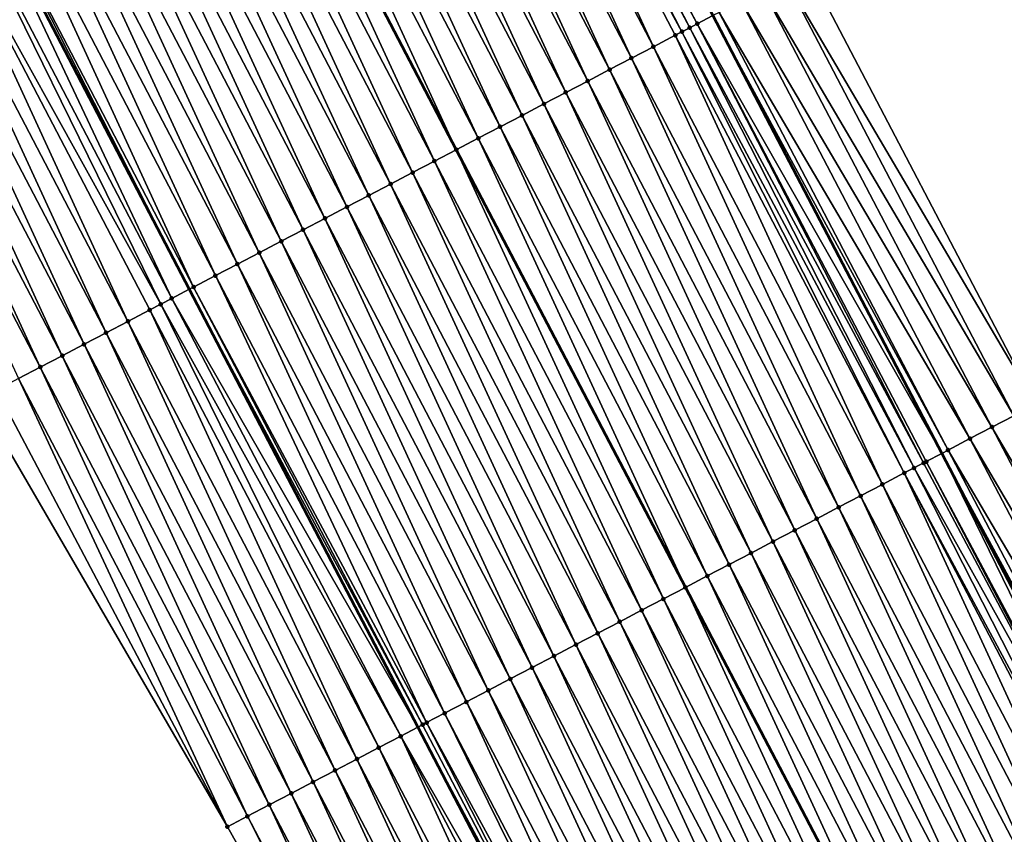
# Model space of a CAD drawing. Header units: feet. Extents: x 2007189 to 2022806, y 818621 to 837694.
# Tile 80 of 256: x 2013133 to 2013173, y 823450 to 823483. Entities that reach past the tile are written whole.
import ezdxf

# ---------------------------------------------------------------- set-up
doc = ezdxf.new("R2010")
doc.units = ezdxf.units.FT
doc.header["$MEASUREMENT"] = 0
for name, color, linetype, lineweight in [('EP_Travel Lane', 172, 'Continuous', 53), ('Road Shots', 141, 'Continuous', 100), ('Road X-Section', 40, 'Continuous', 13), ('STRIPING', 60, 'Continuous', 53)]:
    doc.layers.add(name, color=color, linetype=linetype, lineweight=lineweight)
doc.layers.add('I-77-MM17-21_SB-Surface-Border', color=7, linetype='Continuous')
doc.layers.add('I-77-MM17-21_SB-Surface-TIN', color=7, linetype='Continuous')

msp = doc.modelspace()

# ---------------------------------------------------------------- linework, layer by layer
at = {"layer": 'EP_Travel Lane'}
for points in [[(2013012.426182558, 823716.69943826, 301.1496360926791), (2013019.764473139, 823702.6302162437, 300.9351170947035), (2013029.012892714, 823684.8988295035, 300.6807275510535), (2013038.261342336, 823667.1673851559, 300.431308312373), (2013047.51854027, 823649.4420918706, 300.1655802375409), (2013056.779020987, 823631.7181781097, 299.8362498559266), (2013066.039864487, 823613.9935700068, 299.5615801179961), (2013075.300646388, 823596.2690797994, 299.277620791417), (2013084.561476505, 823578.5444973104, 299.0009252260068), (2013093.822298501, 823560.8199303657, 298.7230091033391), (2013103.082880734, 823543.0958223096, 298.4089774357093), (2013112.343668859, 823525.3713201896, 298.1259595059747), (2013121.604351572, 823507.6470198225, 297.8270579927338), (2013130.865196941, 823489.9224081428, 297.5526623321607), (2013140.122005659, 823472.179659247, 297.3269141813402), (2013149.367430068, 823454.4474913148, 297.0206286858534), (2013158.612951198, 823436.7151378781, 296.7293010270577), (2013167.858627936, 823418.9824859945, 296.4620380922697), (2013177.104147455, 823401.2501356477, 296.1704620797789), (2013186.34956795, 823383.5179752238, 295.8635711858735), (2013195.594901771, 823365.785981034, 295.5432762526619)], [(2013041.107666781, 823713.7557217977, 301.3794595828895), (2013050.355926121, 823696.0242957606, 301.1220707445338), (2013059.604216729, 823678.2928097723, 300.8698389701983), (2013068.851758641, 823660.5598888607, 300.5779734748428), (2013078.098282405, 823642.8279601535, 300.2942287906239), (2013087.344705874, 823625.0962237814, 299.995342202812), (2013096.591190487, 823607.3643701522, 299.7056943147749), (2013105.837737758, 823589.6323963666, 299.4255004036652), (2013115.084331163, 823571.9003341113, 299.1522633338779), (2013124.330459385, 823554.1691639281, 298.8088308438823), (2013133.57694341, 823536.4373114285, 298.5190891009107), (2013142.823795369, 823518.7047533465, 298.2848667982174), (2013152.070005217, 823500.9734266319, 297.9537581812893), (2013161.317021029, 823483.2614269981, 297.7227851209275), (2013170.575819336, 823465.5358093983, 297.4447628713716), (2013179.834636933, 823447.8101548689, 297.1697195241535), (2013189.093465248, 823430.0844798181, 296.8963315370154), (2013198.352434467, 823412.3585350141, 296.6447020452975), (2013207.610808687, 823394.6337293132, 296.3011882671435), (2013216.869622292, 823376.9080824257, 296.0255285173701)]]:
    msp.add_polyline3d(points, dxfattribs=at)
at = {"layer": 'I-77-MM17-21_SB-Surface-Border', "color": 3, "linetype": 'Continuous', "lineweight": -3}
for points in [[(2013045.779754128, 823716.1953079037, 301.1935488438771), (2013055.02796509, 823698.4639746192, 300.9281679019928), (2013064.276138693, 823680.7327129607, 300.6566032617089), (2013073.523721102, 823662.9997203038, 300.3564947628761), (2013082.770219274, 823645.2678481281, 300.0684275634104), (2013091.130315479, 823627.0730591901, 299.8231418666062), (2013100.37674317, 823609.3413221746, 299.5244454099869), (2013109.623381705, 823591.609180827, 299.2575619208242), (2013118.870029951, 823573.877020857, 298.992138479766), (2013129.002263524, 823556.6093437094, 298.5606940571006), (2013138.248960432, 823538.8770904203, 298.3026115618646), (2013147.49596383, 823521.1442493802, 298.0907789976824), (2013156.742299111, 823503.4126895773, 297.7781356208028), (2013165.108059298, 823485.2468994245, 297.582228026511), (2013174.377977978, 823467.5272224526, 297.2964078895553), (2013183.647846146, 823449.8076420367, 297.0027965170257), (2013192.032129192, 823431.6235833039, 296.7846368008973), (2013201.302342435, 823413.9033432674, 296.5442497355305), (2013209.686088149, 823395.7203116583, 296.2432102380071), (2013218.956087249, 823378.0004809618, 295.9697943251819)], [(2013193.167654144, 823364.5182566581, 295.4119858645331), (2013183.71414256, 823382.1416086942, 295.715523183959), (2013174.787429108, 823400.0405896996, 296.0166276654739), (2013161.904939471, 823415.8742081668, 296.0597150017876), (2013151.430611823, 823432.964131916, 296.3249789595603), (2013141.665250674, 823450.423460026, 296.6844010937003), (2013131.60152339, 823467.7267716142, 297.0392918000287), (2013122.03955804, 823485.3249430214, 297.257561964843), (2013112.911913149, 823503.1180603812, 297.5909296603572), (2013103.665668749, 823520.8494459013, 297.9172913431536), (2013093.361864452, 823538.0303847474, 298.1798913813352), (2013084.485908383, 823555.9553215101, 298.4777869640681), (2013076.15955081, 823574.1669775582, 298.7679896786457), (2013066.960751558, 823591.9239266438, 299.0434596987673), (2013057.690268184, 823609.6436248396, 299.3109091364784), (2013048.397319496, 823627.3514329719, 299.5891812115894), (2013039.827101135, 823645.4344752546, 299.9690566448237), (2013030.581132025, 823663.1643733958, 300.2423251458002), (2013022.219653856, 823681.357989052, 300.5222462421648), (2013012.97166798, 823699.0888907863, 300.8248120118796)]]:
    msp.add_polyline3d(points, dxfattribs=at)
at = {"layer": 'I-77-MM17-21_SB-Surface-TIN', "color": 128, "linetype": 'Continuous', "lineweight": -3}
for points in [[(2013160.678637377, 823482.9273680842, 297.7286896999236), (2013151.423526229, 823500.6358814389, 297.9804161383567), (2013151.250183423, 823500.5454510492, 297.9828099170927)], [(2013160.678637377, 823482.9273680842, 297.7286896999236), (2013161.317021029, 823483.2614269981, 297.7227851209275), (2013151.423526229, 823500.6358814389, 297.9804161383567)], [(2013158.906333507, 823482.000578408, 297.7047385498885), (2013150.536784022, 823500.1736171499, 297.971872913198), (2013149.649958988, 823499.7115116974, 297.9508323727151)], [(2013160.059777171, 823482.6036214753, 297.7283376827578), (2013150.966425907, 823500.3975264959, 297.980074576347), (2013150.536784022, 823500.1736171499, 297.971872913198)], [(2013158.906333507, 823482.000578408, 297.7047385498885), (2013159.79253348, 823482.4638814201, 297.7241236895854), (2013150.536784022, 823500.1736171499, 297.971872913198)], [(2013159.79253348, 823482.4638814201, 297.7241236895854), (2013160.059777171, 823482.6036214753, 297.7283376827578), (2013150.536784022, 823500.1736171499, 297.971872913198)], [(2013160.379878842, 823482.7710367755, 297.7310957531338), (2013151.250183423, 823500.5454510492, 297.9828099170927), (2013150.966425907, 823500.3975264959, 297.980074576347)], [(2013160.059777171, 823482.6036214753, 297.7283376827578), (2013160.379878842, 823482.7710367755, 297.7310957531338), (2013150.966425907, 823500.3975264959, 297.980074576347)], [(2013160.379878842, 823482.7710367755, 297.7310957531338), (2013160.678637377, 823482.9273680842, 297.7286896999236), (2013151.250183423, 823500.5454510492, 297.9828099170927)], [(2013158.020124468, 823481.5372927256, 297.6839550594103), (2013149.649958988, 823499.7115116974, 297.9508323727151), (2013148.763149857, 823499.2493757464, 297.9321914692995)], [(2013158.020124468, 823481.5372927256, 297.6839550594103), (2013158.906333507, 823482.000578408, 297.7047385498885), (2013149.649958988, 823499.7115116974, 297.9508323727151)], [(2013157.133938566, 823481.0739628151, 297.6667404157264), (2013148.763149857, 823499.2493757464, 297.9321914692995), (2013147.876352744, 823498.7872167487, 297.915363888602)], [(2013157.133938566, 823481.0739628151, 297.6667404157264), (2013158.020124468, 823481.5372927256, 297.6839550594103), (2013148.763149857, 823499.2493757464, 297.9321914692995)], [(2013156.247741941, 823480.6106534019, 297.6478717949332), (2013147.876352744, 823498.7872167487, 297.915363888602), (2013146.989558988, 823498.3250513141, 297.8990427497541)], [(2013156.247741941, 823480.6106534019, 297.6478717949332), (2013157.133938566, 823481.0739628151, 297.6667404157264), (2013147.876352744, 823498.7872167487, 297.915363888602)], [(2013155.361577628, 823480.1472822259, 297.6339869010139), (2013146.989558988, 823498.3250513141, 297.8990427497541), (2013146.102759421, 823497.8628970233, 297.8818448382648)], [(2013155.361577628, 823480.1472822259, 297.6339869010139), (2013156.247741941, 823480.6106534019, 297.6478717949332), (2013146.989558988, 823498.3250513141, 297.8990427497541)], [(2013154.475389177, 823479.6839571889, 297.6163789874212), (2013146.102759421, 823497.8628970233, 297.8818448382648), (2013145.215954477, 823497.4007530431, 297.8638356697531)], [(2013154.475389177, 823479.6839571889, 297.6163789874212), (2013155.361577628, 823480.1472822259, 297.6339869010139), (2013146.102759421, 823497.8628970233, 297.8818448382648)], [(2013153.589199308, 823479.2206348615, 297.5985524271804), (2013145.215954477, 823497.4007530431, 297.8638356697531), (2013144.329137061, 823496.9386329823, 297.8439445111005)], [(2013153.589199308, 823479.2206348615, 297.5985524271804), (2013154.475389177, 823479.6839571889, 297.6163789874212), (2013145.215954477, 823497.4007530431, 297.8638356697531)], [(2013152.703011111, 823478.7573093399, 297.580983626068), (2013144.329137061, 823496.9386329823, 297.8439445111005), (2013143.442330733, 823496.4764916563, 297.8257265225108)], [(2013152.703011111, 823478.7573093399, 297.580983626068), (2013153.589199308, 823479.2206348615, 297.5985524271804), (2013144.329137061, 823496.9386329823, 297.8439445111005)], [(2013151.816848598, 823478.293934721, 297.5673765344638), (2013143.442330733, 823496.4764916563, 297.8257265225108), (2013142.555525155, 823496.0143488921, 297.8076216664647)], [(2013151.816848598, 823478.293934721, 297.5673765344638), (2013152.703011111, 823478.7573093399, 297.580983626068), (2013143.442330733, 823496.4764916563, 297.8257265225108)], [(2013142.555525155, 823496.0143488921, 297.8076216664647), (2013141.668721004, 823495.552200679, 297.7898999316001), (2013150.930634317, 823477.8306564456, 297.5459500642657)], [(2013151.816848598, 823478.293934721, 297.5673765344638), (2013142.555525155, 823496.0143488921, 297.8076216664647), (2013150.930634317, 823477.8306564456, 297.5459500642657)], [(2013150.044490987, 823477.367247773, 297.5351361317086), (2013141.668721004, 823495.552200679, 297.7898999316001), (2013140.78194587, 823495.0900022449, 297.7762208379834)], [(2013150.044490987, 823477.367247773, 297.5351361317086), (2013150.930634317, 823477.8306564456, 297.5459500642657), (2013141.668721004, 823495.552200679, 297.7898999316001)], [(2013149.158245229, 823476.9040322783, 297.5086891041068), (2013140.78194587, 823495.0900022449, 297.7762208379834), (2013139.895113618, 823494.6279106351, 297.7540911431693)], [(2013149.158245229, 823476.9040322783, 297.5086891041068), (2013150.044490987, 823477.367247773, 297.5351361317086), (2013140.78194587, 823495.0900022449, 297.7762208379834)], [(2013148.272018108, 823476.4407811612, 297.4851165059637), (2013139.895113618, 823494.6279106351, 297.7540911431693), (2013139.008264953, 823494.165850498, 297.7294851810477)], [(2013148.272018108, 823476.4407811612, 297.4851165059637), (2013149.158245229, 823476.9040322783, 297.5086891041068), (2013139.895113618, 823494.6279106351, 297.7540911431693)], [(2013147.385807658, 823475.9774981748, 297.4641154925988), (2013139.008264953, 823494.165850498, 297.7294851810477), (2013138.121456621, 823493.7037130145, 297.7109648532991)], [(2013147.385807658, 823475.9774981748, 297.4641154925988), (2013148.272018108, 823476.4407811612, 297.4851165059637), (2013139.008264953, 823494.165850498, 297.7294851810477)], [(2013146.499632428, 823475.514147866, 297.4485467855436), (2013138.121456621, 823493.7037130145, 297.7109648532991), (2013137.234674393, 823493.2415254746, 297.6963829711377)], [(2013146.499632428, 823475.514147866, 297.4485467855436), (2013147.385807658, 823475.9774981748, 297.4641154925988), (2013138.121456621, 823493.7037130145, 297.7109648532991)], [(2013145.613480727, 823475.0507525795, 297.4366074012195), (2013137.234674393, 823493.2415254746, 297.6963829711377), (2013136.347907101, 823492.7793092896, 297.6840549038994)], [(2013145.613480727, 823475.0507525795, 297.4366074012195), (2013146.499632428, 823475.514147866, 297.4485467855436), (2013137.234674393, 823493.2415254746, 297.6963829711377)], [(2013144.727262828, 823474.587483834, 297.4144572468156), (2013136.347907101, 823492.7793092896, 297.6840549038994), (2013135.46108727, 823492.3171938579, 297.6637995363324)], [(2013144.727262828, 823474.587483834, 297.4144572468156), (2013145.613480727, 823475.0507525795, 297.4366074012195), (2013136.347907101, 823492.7793092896, 297.6840549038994)], [(2013143.841105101, 823474.1241000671, 297.4015883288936), (2013135.46108727, 823492.3171938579, 297.6637995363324), (2013134.574288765, 823491.855037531, 297.6467618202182)], [(2013143.841105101, 823474.1241000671, 297.4015883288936), (2013144.727262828, 823474.587483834, 297.4144572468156), (2013135.46108727, 823492.3171938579, 297.6637995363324)], [(2013142.954931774, 823473.6607461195, 297.3863132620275), (2013134.574288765, 823491.855037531, 297.6467618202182), (2013133.687486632, 823491.3928881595, 297.6291768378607)], [(2013142.954931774, 823473.6607461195, 297.3863132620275), (2013143.841105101, 823474.1241000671, 297.4015883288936), (2013134.574288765, 823491.855037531, 297.6467618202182)], [(2013142.068765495, 823473.1973787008, 297.3721251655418), (2013133.687486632, 823491.3928881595, 297.6291768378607), (2013132.800694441, 823490.9307197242, 297.6130918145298)], [(2013142.068765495, 823473.1973787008, 297.3721251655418), (2013142.954931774, 823473.6607461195, 297.3863132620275), (2013133.687486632, 823491.3928881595, 297.6291768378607)], [(2013141.182583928, 823472.734040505, 297.3555790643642), (2013132.800694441, 823490.9307197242, 297.6130918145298), (2013131.913866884, 823490.4686191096, 297.5916706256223)], [(2013141.182583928, 823472.734040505, 297.3555790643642), (2013142.068765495, 823473.1973787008, 297.3721251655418), (2013132.800694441, 823490.9307197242, 297.6130918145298)], [(2013140.296321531, 823472.2708568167, 297.3265655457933), (2013131.913866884, 823490.4686191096, 297.5916706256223), (2013131.026946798, 823490.0066959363, 297.5562882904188)], [(2013140.296321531, 823472.2708568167, 297.3265655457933), (2013141.182583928, 823472.734040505, 297.3555790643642), (2013131.913866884, 823490.4686191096, 297.5916706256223)], [(2013139.410258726, 823471.8072916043, 297.3283376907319), (2013130.865196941, 823489.9224081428, 297.5526623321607), (2013130.140129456, 823489.5445757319, 297.536408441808)], [(2013131.026946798, 823490.0066959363, 297.5562882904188), (2013130.865196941, 823489.9224081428, 297.5526623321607), (2013140.122005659, 823472.179659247, 297.3269141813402)], [(2013139.410258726, 823471.8072916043, 297.3283376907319), (2013140.122005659, 823472.179659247, 297.3269141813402), (2013130.865196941, 823489.9224081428, 297.5526623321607)], [(2013140.296321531, 823472.2708568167, 297.3265655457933), (2013131.026946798, 823490.0066959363, 297.5562882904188), (2013140.122005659, 823472.179659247, 297.3269141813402)], [(2013138.966226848, 823471.5752682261, 297.3113189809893), (2013130.140129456, 823489.5445757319, 297.536408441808), (2013129.253231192, 823489.0826107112, 297.5043186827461)], [(2013138.966226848, 823471.5752682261, 297.3113189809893), (2013139.410258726, 823471.8072916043, 297.3283376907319), (2013130.140129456, 823489.5445757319, 297.536408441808)], [(2013137.637538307, 823470.8812981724, 297.2401366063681), (2013129.253231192, 823489.0826107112, 297.5043186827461), (2013128.366284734, 823488.62073811, 297.4649573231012)], [(2013137.637538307, 823470.8812981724, 297.2401366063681), (2013138.523917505, 823471.3442585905, 297.2871660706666), (2013129.253231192, 823489.0826107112, 297.5043186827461)], [(2013138.523917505, 823471.3442585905, 297.2871660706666), (2013138.966226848, 823471.5752682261, 297.3113189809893), (2013129.253231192, 823489.0826107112, 297.5043186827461)], [(2013136.751200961, 823470.4182577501, 297.1995627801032), (2013128.366284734, 823488.62073811, 297.4649573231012), (2013127.47933527, 823488.1588712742, 297.4251423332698)], [(2013136.751200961, 823470.4182577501, 297.1995627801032), (2013137.637538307, 823470.8812981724, 297.2401366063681), (2013128.366284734, 823488.62073811, 297.4649573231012)], [(2013135.864891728, 823469.9551635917, 297.1633249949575), (2013127.47933527, 823488.1588712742, 297.4251423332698), (2013126.592423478, 823487.6969321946, 297.3910115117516)], [(2013135.864891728, 823469.9551635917, 297.1633249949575), (2013136.751200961, 823470.4182577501, 297.1995627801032), (2013127.47933527, 823488.1588712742, 297.4251423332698)], [(2013134.978635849, 823469.4919674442, 297.135316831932), (2013126.592423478, 823487.6969321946, 297.3910115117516), (2013125.705529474, 823487.2349590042, 297.3595645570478)], [(2013134.978635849, 823469.4919674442, 297.135316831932), (2013135.864891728, 823469.9551635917, 297.1633249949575), (2013126.592423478, 823487.6969321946, 297.3910115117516)], [(2013134.092368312, 823469.0287935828, 297.1055103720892), (2013125.705529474, 823487.2349590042, 297.3595645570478), (2013124.818672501, 823486.7729148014, 297.3337048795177)], [(2013134.092368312, 823469.0287935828, 297.1055103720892), (2013134.978635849, 823469.4919674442, 297.135316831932), (2013125.705529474, 823487.2349590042, 297.3595645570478)], [(2013133.206099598, 823468.56562197, 297.075522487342), (2013134.092368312, 823469.0287935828, 297.1055103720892), (2013124.818672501, 823486.7729148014, 297.3337048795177)], [(2013174.377977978, 823467.5272224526, 297.2964078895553), (2013165.108059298, 823485.2468994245, 297.582228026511), (2013164.222258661, 823484.7828330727, 297.6244377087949)], [(2013173.492199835, 823467.0631131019, 297.3420872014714), (2013164.222258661, 823484.7828330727, 297.6244377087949), (2013163.33641314, 823484.3188525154, 297.6597245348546)], [(2013173.492199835, 823467.0631131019, 297.3420872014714), (2013174.377977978, 823467.5272224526, 297.2964078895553), (2013164.222258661, 823484.7828330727, 297.6244377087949)], [(2013172.606340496, 823466.5991589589, 297.3752426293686), (2013163.33641314, 823484.3188525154, 297.6597245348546), (2013162.450584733, 823483.8548392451, 297.6976510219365)], [(2013172.606340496, 823466.5991589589, 297.3752426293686), (2013173.492199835, 823467.0631131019, 297.3420872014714), (2013163.33641314, 823484.3188525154, 297.6597245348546)], [(2013171.720508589, 823466.1351523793, 297.4126292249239), (2013162.450584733, 823483.8548392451, 297.6976510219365), (2013161.56465854, 823483.3910128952, 297.7204946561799)], [(2013171.720508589, 823466.1351523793, 297.4126292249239), (2013172.606340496, 823466.5991589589, 297.3752426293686), (2013162.450584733, 823483.8548392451, 297.6976510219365)], [(2013160.678637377, 823482.9273680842, 297.7286896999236), (2013170.575819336, 823465.5358093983, 297.4447628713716), (2013161.317021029, 823483.2614269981, 297.7227851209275)], [(2013170.834629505, 823465.6712359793, 297.4427391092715), (2013161.56465854, 823483.3910128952, 297.7204946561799), (2013161.317021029, 823483.2614269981, 297.7227851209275)], [(2013170.834629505, 823465.6712359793, 297.4427391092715), (2013161.317021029, 823483.2614269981, 297.7227851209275), (2013170.575819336, 823465.5358093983, 297.4447628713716)], [(2013170.834629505, 823465.6712359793, 297.4427391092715), (2013171.720508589, 823466.1351523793, 297.4126292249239), (2013161.56465854, 823483.3910128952, 297.7204946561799)], [(2013169.456547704, 823464.9502565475, 297.4456579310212), (2013160.379878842, 823482.7710367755, 297.7310957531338), (2013160.059777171, 823482.6036214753, 297.7283376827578)], [(2013169.840793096, 823465.151206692, 297.4497762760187), (2013160.678637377, 823482.9273680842, 297.7286896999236), (2013160.379878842, 823482.7710367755, 297.7310957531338)], [(2013169.456547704, 823464.9502565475, 297.4456579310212), (2013169.840793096, 823465.151206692, 297.4497762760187), (2013160.379878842, 823482.7710367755, 297.7310957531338)], [(2013169.948600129, 823465.2076068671, 297.449667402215), (2013170.575819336, 823465.5358093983, 297.4447628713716), (2013160.678637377, 823482.9273680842, 297.7286896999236)], [(2013169.840793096, 823465.151206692, 297.4497762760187), (2013169.948600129, 823465.2076068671, 297.449667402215), (2013160.678637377, 823482.9273680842, 297.7286896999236)], [(2013168.17621619, 823464.2809702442, 297.4133661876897), (2013159.79253348, 823482.4638814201, 297.7241236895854), (2013158.906333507, 823482.000578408, 297.7047385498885)], [(2013169.062444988, 823464.7442181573, 297.4371973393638), (2013160.059777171, 823482.6036214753, 297.7283376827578), (2013159.79253348, 823482.4638814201, 297.7241236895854)], [(2013168.17621619, 823464.2809702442, 297.4133661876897), (2013169.062444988, 823464.7442181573, 297.4371973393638), (2013159.79253348, 823482.4638814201, 297.7241236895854)], [(2013169.062444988, 823464.7442181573, 297.4371973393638), (2013169.456547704, 823464.9502565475, 297.4456579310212), (2013160.059777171, 823482.6036214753, 297.7283376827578)], [(2013167.29000952, 823463.8176800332, 297.3929481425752), (2013158.906333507, 823482.000578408, 297.7047385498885), (2013158.020124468, 823481.5372927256, 297.6839550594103)], [(2013167.29000952, 823463.8176800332, 297.3929481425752), (2013168.17621619, 823464.2809702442, 297.4133661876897), (2013158.906333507, 823482.000578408, 297.7047385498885)], [(2013166.403826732, 823463.354344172, 297.3762136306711), (2013158.020124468, 823481.5372927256, 297.6839550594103), (2013157.133938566, 823481.0739628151, 297.6667404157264)], [(2013166.403826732, 823463.354344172, 297.3762136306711), (2013167.29000952, 823463.8176800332, 297.3929481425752), (2013158.020124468, 823481.5372927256, 297.6839550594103)], [(2013165.517646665, 823462.8910031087, 297.3598989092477), (2013157.133938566, 823481.0739628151, 297.6667404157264), (2013156.247741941, 823480.6106534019, 297.6478717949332)], [(2013165.517646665, 823462.8910031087, 297.3598989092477), (2013166.403826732, 823463.354344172, 297.3762136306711), (2013157.133938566, 823481.0739628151, 297.6667404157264)], [(2013164.631473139, 823462.4276495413, 297.3445931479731), (2013156.247741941, 823480.6106534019, 297.6478717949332), (2013155.361577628, 823480.1472822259, 297.6339869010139)], [(2013164.631473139, 823462.4276495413, 297.3445931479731), (2013165.517646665, 823462.8910031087, 297.3598989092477), (2013156.247741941, 823480.6106534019, 297.6478717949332)], [(2013163.745294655, 823461.9643054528, 297.328522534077), (2013155.361577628, 823480.1472822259, 297.6339869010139), (2013154.475389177, 823479.6839571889, 297.6163789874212)], [(2013163.745294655, 823461.9643054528, 297.328522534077), (2013164.631473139, 823462.4276495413, 297.3445931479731), (2013155.361577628, 823480.1472822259, 297.6339869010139)], [(2013162.859090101, 823461.5010111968, 297.3084308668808), (2013154.475389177, 823479.6839571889, 297.6163789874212), (2013153.589199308, 823479.2206348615, 297.5985524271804)], [(2013162.859090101, 823461.5010111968, 297.3084308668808), (2013163.745294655, 823461.9643054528, 297.328522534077), (2013154.475389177, 823479.6839571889, 297.6163789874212)], [(2013161.972885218, 823461.0377175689, 297.2882885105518), (2013153.589199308, 823479.2206348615, 297.5985524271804), (2013152.703011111, 823478.7573093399, 297.580983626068)], [(2013161.972885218, 823461.0377175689, 297.2882885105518), (2013162.859090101, 823461.5010111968, 297.3084308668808), (2013153.589199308, 823479.2206348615, 297.5985524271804)], [(2013161.086695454, 823460.5743950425, 297.2704780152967), (2013152.703011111, 823478.7573093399, 297.580983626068), (2013151.816848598, 823478.293934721, 297.5673765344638)], [(2013161.086695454, 823460.5743950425, 297.2704780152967), (2013161.972885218, 823461.0377175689, 297.2882885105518), (2013152.703011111, 823478.7573093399, 297.580983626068)], [(2013151.816848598, 823478.293934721, 297.5673765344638), (2013150.930634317, 823477.8306564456, 297.5459500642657), (2013160.200483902, 823460.111111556, 297.2494721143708)], [(2013161.086695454, 823460.5743950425, 297.2704780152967), (2013151.816848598, 823478.293934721, 297.5673765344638), (2013160.200483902, 823460.111111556, 297.2494721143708)], [(2013159.314278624, 823459.6478212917, 297.2291035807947), (2013150.930634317, 823477.8306564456, 297.5459500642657), (2013150.044490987, 823477.367247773, 297.5351361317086)], [(2013159.314278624, 823459.6478212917, 297.2291035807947), (2013160.200483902, 823460.111111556, 297.2494721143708), (2013150.930634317, 823477.8306564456, 297.5459500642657)], [(2013158.428059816, 823459.184554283, 297.2068132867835), (2013150.044490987, 823477.367247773, 297.5351361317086), (2013149.158245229, 823476.9040322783, 297.5086891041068)], [(2013158.428059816, 823459.184554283, 297.2068132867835), (2013159.314278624, 823459.6478212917, 297.2291035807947), (2013150.044490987, 823477.367247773, 297.5351361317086)], [(2013157.541826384, 823458.7213152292, 297.1822672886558), (2013149.158245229, 823476.9040322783, 297.5086891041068), (2013148.272018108, 823476.4407811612, 297.4851165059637)], [(2013157.541826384, 823458.7213152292, 297.1822672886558), (2013158.428059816, 823459.184554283, 297.2068132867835), (2013149.158245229, 823476.9040322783, 297.5086891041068)], [(2013156.655636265, 823458.2579933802, 297.1644021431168), (2013148.272018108, 823476.4407811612, 297.4851165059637), (2013147.385807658, 823475.9774981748, 297.4641154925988)], [(2013156.655636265, 823458.2579933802, 297.1644021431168), (2013157.541826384, 823458.7213152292, 297.1822672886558), (2013148.272018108, 823476.4407811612, 297.4851165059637)], [(2013155.769478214, 823457.7946102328, 297.1514832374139), (2013147.385807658, 823475.9774981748, 297.4641154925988), (2013146.499632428, 823475.514147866, 297.4485467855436)], [(2013155.769478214, 823457.7946102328, 297.1514832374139), (2013156.655636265, 823458.2579933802, 297.1644021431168), (2013147.385807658, 823475.9774981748, 297.4641154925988)], [(2013154.883334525, 823457.3311996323, 297.1407795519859), (2013146.499632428, 823475.514147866, 297.4485467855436), (2013145.613480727, 823475.0507525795, 297.4366074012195)], [(2013154.883334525, 823457.3311996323, 297.1407795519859), (2013155.769478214, 823457.7946102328, 297.1514832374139), (2013146.499632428, 823475.514147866, 297.4485467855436)], [(2013153.997145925, 823456.8678748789, 297.1231487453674), (2013145.613480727, 823475.0507525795, 297.4366074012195), (2013144.727262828, 823474.587483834, 297.4144572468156)], [(2013153.997145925, 823456.8678748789, 297.1231487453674), (2013154.883334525, 823457.3311996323, 297.1407795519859), (2013145.613480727, 823475.0507525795, 297.4366074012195)], [(2013153.110966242, 823456.4045330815, 297.1068932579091), (2013144.727262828, 823474.587483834, 297.4144572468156), (2013143.841105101, 823474.1241000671, 297.4015883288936)], [(2013153.110966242, 823456.4045330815, 297.1068932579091), (2013153.997145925, 823456.8678748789, 297.1231487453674), (2013144.727262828, 823474.587483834, 297.4144572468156)], [(2013152.224807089, 823455.9411520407, 297.0938043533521), (2013143.841105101, 823474.1241000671, 297.4015883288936), (2013142.954931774, 823473.6607461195, 297.3863132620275)], [(2013152.224807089, 823455.9411520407, 297.0938043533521), (2013153.110966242, 823456.4045330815, 297.1068932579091), (2013143.841105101, 823474.1241000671, 297.4015883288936)], [(2013151.338651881, 823455.4777634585, 297.0813239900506), (2013142.954931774, 823473.6607461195, 297.3863132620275), (2013142.068765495, 823473.1973787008, 297.3721251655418)], [(2013151.338651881, 823455.4777634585, 297.0813239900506), (2013152.224807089, 823455.9411520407, 297.0938043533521), (2013142.954931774, 823473.6607461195, 297.3863132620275)], [(2013150.452455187, 823455.0144541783, 297.0624446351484), (2013142.068765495, 823473.1973787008, 297.3721251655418), (2013141.182583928, 823472.734040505, 297.3555790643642)], [(2013150.452455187, 823455.0144541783, 297.0624446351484), (2013151.338651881, 823455.4777634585, 297.0813239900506), (2013142.068765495, 823473.1973787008, 297.3721251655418)], [(2013149.729459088, 823454.6366341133, 297.0364682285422), (2013141.182583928, 823472.734040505, 297.3555790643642), (2013140.296321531, 823472.2708568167, 297.3265655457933)], [(2013149.729459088, 823454.6366341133, 297.0364682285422), (2013150.452455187, 823455.0144541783, 297.0624446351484), (2013141.182583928, 823472.734040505, 297.3555790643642)], [(2013149.566155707, 823454.5513413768, 297.0277111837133), (2013140.296321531, 823472.2708568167, 297.3265655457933), (2013140.122005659, 823472.179659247, 297.3269141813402)], [(2013149.566155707, 823454.5513413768, 297.0277111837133), (2013149.729459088, 823454.6366341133, 297.0364682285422), (2013140.296321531, 823472.2708568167, 297.3265655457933)], [(2013139.410258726, 823471.8072916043, 297.3283376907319), (2013149.367430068, 823454.4474913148, 297.0206286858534), (2013140.122005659, 823472.179659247, 297.3269141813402)], [(2013149.566155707, 823454.5513413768, 297.0277111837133), (2013140.122005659, 823472.179659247, 297.3269141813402), (2013149.367430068, 823454.4474913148, 297.0206286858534)], [(2013147.793587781, 823453.6250564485, 296.9630313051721), (2013138.966226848, 823471.5752682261, 297.3113189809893), (2013138.523917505, 823471.3442585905, 297.2871660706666)], [(2013148.679876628, 823454.0881895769, 296.9961245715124), (2013139.410258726, 823471.8072916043, 297.3283376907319), (2013138.966226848, 823471.5752682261, 297.3113189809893)], [(2013147.793587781, 823453.6250564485, 296.9630313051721), (2013148.679876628, 823454.0881895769, 296.9961245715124), (2013138.966226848, 823471.5752682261, 297.3113189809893)], [(2013148.679876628, 823454.0881895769, 296.9961245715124), (2013149.367430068, 823454.4474913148, 297.0206286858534), (2013139.410258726, 823471.8072916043, 297.3283376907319)], [(2013146.907204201, 823453.1621044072, 296.9153259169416), (2013138.523917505, 823471.3442585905, 297.2871660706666), (2013137.637538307, 823470.8812981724, 297.2401366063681)], [(2013146.907204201, 823453.1621044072, 296.9153259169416), (2013147.793587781, 823453.6250564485, 296.9630313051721), (2013138.523917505, 823471.3442585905, 297.2871660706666)], [(2013146.020820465, 823452.6991526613, 296.8675966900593), (2013137.637538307, 823470.8812981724, 297.2401366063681), (2013136.751200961, 823470.4182577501, 297.1995627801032)], [(2013146.020820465, 823452.6991526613, 296.8675966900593), (2013146.907204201, 823453.1621044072, 296.9153259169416), (2013137.637538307, 823470.8812981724, 297.2401366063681)], [(2013145.134483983, 823452.2361105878, 296.8271560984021), (2013136.751200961, 823470.4182577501, 297.1995627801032), (2013135.864891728, 823469.9551635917, 297.1633249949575)], [(2013145.134483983, 823452.2361105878, 296.8271560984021), (2013146.020820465, 823452.6991526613, 296.8675966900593), (2013136.751200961, 823470.4182577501, 297.1995627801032)], [(2013144.248127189, 823451.7731073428, 296.7835824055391), (2013135.864891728, 823469.9551635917, 297.1633249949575), (2013134.978635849, 823469.4919674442, 297.135316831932)], [(2013144.248127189, 823451.7731073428, 296.7835824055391), (2013145.134483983, 823452.2361105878, 296.8271560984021), (2013135.864891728, 823469.9551635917, 297.1633249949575)], [(2013143.361827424, 823451.3099950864, 296.7488049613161), (2013134.978635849, 823469.4919674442, 297.135316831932), (2013134.092368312, 823469.0287935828, 297.1055103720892)], [(2013143.361827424, 823451.3099950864, 296.7488049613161), (2013144.248127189, 823451.7731073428, 296.7835824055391), (2013134.978635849, 823469.4919674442, 297.135316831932)], [(2013142.47556209, 823450.8468170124, 296.719338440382), (2013134.092368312, 823469.0287935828, 297.1055103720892), (2013133.206099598, 823468.56562197, 297.075522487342)], [(2013142.47556209, 823450.8468170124, 296.719338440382), (2013143.361827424, 823451.3099950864, 296.7488049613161), (2013134.092368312, 823469.0287935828, 297.1055103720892)], [(2013141.665250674, 823450.423460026, 296.6844010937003), (2013133.206099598, 823468.56562197, 297.075522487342), (2013132.31983854, 823468.1024357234, 297.0467154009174)], [(2013142.47556209, 823450.8468170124, 296.719338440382), (2013133.206099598, 823468.56562197, 297.075522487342), (2013141.665250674, 823450.423460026, 296.6844010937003)], [(2013141.665250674, 823450.423460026, 296.6844010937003), (2013132.31983854, 823468.1024357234, 297.0467154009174), (2013131.60152339, 823467.7267716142, 297.0392918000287)], [(2013182.762055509, 823449.3435565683, 297.046548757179), (2013173.492199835, 823467.0631131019, 297.3420872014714), (2013172.606340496, 823466.5991589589, 297.3752426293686)], [(2013181.876230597, 823448.8795366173, 297.0850142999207), (2013172.606340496, 823466.5991589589, 297.3752426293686), (2013171.720508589, 823466.1351523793, 297.4126292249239)], [(2013181.876230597, 823448.8795366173, 297.0850142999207), (2013182.762055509, 823449.3435565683, 297.046548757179), (2013172.606340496, 823466.5991589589, 297.3752426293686)], [(2013180.990405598, 823448.4155168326, 297.1234664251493), (2013171.720508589, 823466.1351523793, 297.4126292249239), (2013170.834629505, 823465.6712359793, 297.4427391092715)], [(2013180.990405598, 823448.4155168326, 297.1234664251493), (2013181.876230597, 823448.8795366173, 297.0850142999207), (2013171.720508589, 823466.1351523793, 297.4126292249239)], [(2013179.346638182, 823447.5547321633, 297.1779394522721), (2013170.575819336, 823465.5358093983, 297.4447628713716), (2013169.948600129, 823465.2076068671, 297.449667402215)], [(2013180.104601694, 823447.9514567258, 297.165172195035), (2013170.834629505, 823465.6712359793, 297.4427391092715), (2013170.575819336, 823465.5358093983, 297.4447628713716)], [(2013179.346638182, 823447.5547321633, 297.1779394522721), (2013179.834636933, 823447.8101548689, 297.1697195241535), (2013170.575819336, 823465.5358093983, 297.4447628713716)], [(2013180.104601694, 823447.9514567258, 297.165172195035), (2013170.575819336, 823465.5358093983, 297.4447628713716), (2013179.834636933, 823447.8101548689, 297.1697195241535)], [(2013180.104601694, 823447.9514567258, 297.165172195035), (2013180.990405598, 823448.4155168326, 297.1234664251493), (2013170.834629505, 823465.6712359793, 297.4427391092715)], [(2013179.218608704, 823447.4877580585, 297.1777129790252), (2013169.840793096, 823465.151206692, 297.4497762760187), (2013169.456547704, 823464.9502565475, 297.4456579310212)], [(2013179.218608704, 823447.4877580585, 297.1777129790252), (2013169.948600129, 823465.2076068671, 297.449667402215), (2013169.840793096, 823465.151206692, 297.4497762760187)], [(2013179.218608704, 823447.4877580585, 297.1777129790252), (2013179.346638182, 823447.5547321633, 297.1779394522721), (2013169.948600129, 823465.2076068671, 297.449667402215)], [(2013177.446235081, 823446.5611017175, 297.1430028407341), (2013169.062444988, 823464.7442181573, 297.4371973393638), (2013168.17621619, 823464.2809702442, 297.4133661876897)], [(2013178.534349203, 823447.1299211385, 297.16957811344), (2013169.456547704, 823464.9502565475, 297.4456579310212), (2013169.062444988, 823464.7442181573, 297.4371973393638)], [(2013177.446235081, 823446.5611017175, 297.1430028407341), (2013178.332451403, 823447.0243734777, 297.1649097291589), (2013169.062444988, 823464.7442181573, 297.4371973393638)], [(2013178.332451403, 823447.0243734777, 297.1649097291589), (2013178.534349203, 823447.1299211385, 297.16957811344), (2013169.062444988, 823464.7442181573, 297.4371973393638)], [(2013178.534349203, 823447.1299211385, 297.16957811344), (2013179.218608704, 823447.4877580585, 297.1777129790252), (2013169.456547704, 823464.9502565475, 297.4456579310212)], [(2013176.56002549, 823446.0978170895, 297.1221342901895), (2013168.17621619, 823464.2809702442, 297.4133661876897), (2013167.29000952, 823463.8176800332, 297.3929481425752)], [(2013176.56002549, 823446.0978170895, 297.1221342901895), (2013177.446235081, 823446.5611017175, 297.1430028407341), (2013168.17621619, 823464.2809702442, 297.4133661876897)], [(2013175.673830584, 823445.6345043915, 297.1035307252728), (2013167.29000952, 823463.8176800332, 297.3929481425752), (2013166.403826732, 823463.354344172, 297.3762136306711)], [(2013175.673830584, 823445.6345043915, 297.1035307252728), (2013176.56002549, 823446.0978170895, 297.1221342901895), (2013167.29000952, 823463.8176800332, 297.3929481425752)], [(2013174.78765067, 823445.1711630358, 297.0872395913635), (2013166.403826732, 823463.354344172, 297.3762136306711), (2013165.517646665, 823462.8910031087, 297.3598989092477)], [(2013174.78765067, 823445.1711630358, 297.0872395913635), (2013175.673830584, 823445.6345043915, 297.1035307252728), (2013166.403826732, 823463.354344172, 297.3762136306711)], [(2013173.90146238, 823444.7078376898, 297.0696566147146), (2013165.517646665, 823462.8910031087, 297.3598989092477), (2013164.631473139, 823462.4276495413, 297.3445931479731)], [(2013173.90146238, 823444.7078376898, 297.0696566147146), (2013174.78765067, 823445.1711630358, 297.0872395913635), (2013165.517646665, 823462.8910031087, 297.3598989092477)], [(2013173.015276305, 823444.2445081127, 297.0524150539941), (2013164.631473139, 823462.4276495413, 297.3445931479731), (2013163.745294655, 823461.9643054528, 297.328522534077)], [(2013173.015276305, 823444.2445081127, 297.0524150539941), (2013173.90146238, 823444.7078376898, 297.0696566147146), (2013164.631473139, 823462.4276495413, 297.3445931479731)], [(2013172.129075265, 823443.7812071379, 297.0328655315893), (2013163.745294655, 823461.9643054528, 297.328522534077), (2013162.859090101, 823461.5010111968, 297.3084308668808)], [(2013172.129075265, 823443.7812071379, 297.0328655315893), (2013173.015276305, 823444.2445081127, 297.0524150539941), (2013163.745294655, 823461.9643054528, 297.328522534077)], [(2013171.242888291, 823443.3178792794, 297.0154852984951), (2013162.859090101, 823461.5010111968, 297.3084308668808), (2013161.972885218, 823461.0377175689, 297.2882885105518)], [(2013171.242888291, 823443.3178792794, 297.0154852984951), (2013172.129075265, 823443.7812071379, 297.0328655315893), (2013162.859090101, 823461.5010111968, 297.3084308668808)], [(2013170.356694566, 823442.8545643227, 296.9970639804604), (2013161.972885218, 823461.0377175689, 297.2882885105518), (2013161.086695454, 823460.5743950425, 297.2704780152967)], [(2013170.356694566, 823442.8545643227, 296.9970639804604), (2013171.242888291, 823443.3178792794, 297.0154852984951), (2013161.972885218, 823461.0377175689, 297.2882885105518)], [(2013161.086695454, 823460.5743950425, 297.2704780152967), (2013160.200483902, 823460.111111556, 297.2494721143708), (2013169.470490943, 823442.3912656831, 296.977280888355)], [(2013170.356694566, 823442.8545643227, 296.9970639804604), (2013161.086695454, 823460.5743950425, 297.2704780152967), (2013169.470490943, 823442.3912656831, 296.977280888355)], [(2013168.584304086, 823441.9279402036, 296.9597538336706), (2013160.200483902, 823460.111111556, 297.2494721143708), (2013159.314278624, 823459.6478212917, 297.2291035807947)], [(2013168.584304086, 823441.9279402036, 296.9597538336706), (2013169.470490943, 823442.3912656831, 296.977280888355), (2013160.200483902, 823460.111111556, 297.2494721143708)], [(2013167.698076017, 823441.4646908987, 296.9360350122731), (2013159.314278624, 823459.6478212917, 297.2291035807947), (2013158.428059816, 823459.184554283, 297.2068132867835)], [(2013167.698076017, 823441.4646908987, 296.9360350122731), (2013168.584304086, 823441.9279402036, 296.9597538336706), (2013159.314278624, 823459.6478212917, 297.2291035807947)], [(2013166.811844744, 823441.0014477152, 296.9118222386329), (2013158.428059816, 823459.184554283, 297.2068132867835), (2013157.541826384, 823458.7213152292, 297.1822672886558)], [(2013166.811844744, 823441.0014477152, 296.9118222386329), (2013167.698076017, 823441.4646908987, 296.9360350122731), (2013158.428059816, 823459.184554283, 297.2068132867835)], [(2013165.925641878, 823440.5381502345, 296.8919907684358), (2013157.541826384, 823458.7213152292, 297.1822672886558), (2013156.655636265, 823458.2579933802, 297.1644021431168)], [(2013165.925641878, 823440.5381502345, 296.8919907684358), (2013166.811844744, 823441.0014477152, 296.9118222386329), (2013157.541826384, 823458.7213152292, 297.1822672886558)], [(2013165.039471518, 823440.0747906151, 296.8771733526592), (2013156.655636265, 823458.2579933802, 297.1644021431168), (2013155.769478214, 823457.7946102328, 297.1514832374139)], [(2013165.039471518, 823440.0747906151, 296.8771733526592), (2013165.925641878, 823440.5381502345, 296.8919907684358), (2013156.655636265, 823458.2579933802, 297.1644021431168)], [(2013164.15331502, 823439.6114044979, 296.8644940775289), (2013155.769478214, 823457.7946102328, 297.1514832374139), (2013154.883334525, 823457.3311996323, 297.1407795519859)], [(2013164.15331502, 823439.6114044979, 296.8644940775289), (2013165.039471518, 823440.0747906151, 296.8771733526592), (2013155.769478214, 823457.7946102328, 297.1514832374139)], [(2013163.26711678, 823439.1480981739, 296.8453762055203), (2013154.883334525, 823457.3311996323, 297.1407795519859), (2013153.997145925, 823456.8678748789, 297.1231487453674)], [(2013163.26711678, 823439.1480981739, 296.8453762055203), (2013164.15331502, 823439.6114044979, 296.8644940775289), (2013154.883334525, 823457.3311996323, 297.1407795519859)], [(2013162.380936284, 823438.6847579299, 296.8289953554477), (2013153.997145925, 823456.8678748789, 297.1231487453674), (2013153.110966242, 823456.4045330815, 297.1068932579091)], [(2013162.380936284, 823438.6847579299, 296.8289953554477), (2013163.26711678, 823439.1480981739, 296.8453762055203), (2013153.997145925, 823456.8678748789, 297.1231487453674)], [(2013161.494767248, 823438.2213957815, 296.81438201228), (2013153.110966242, 823456.4045330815, 297.1068932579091), (2013152.224807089, 823455.9411520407, 297.0938043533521)], [(2013161.494767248, 823438.2213957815, 296.81438201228), (2013162.380936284, 823438.6847579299, 296.8289953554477), (2013153.110966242, 823456.4045330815, 297.1068932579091)], [(2013160.608608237, 823437.7580144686, 296.8013150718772), (2013152.224807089, 823455.9411520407, 297.0938043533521), (2013151.338651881, 823455.4777634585, 297.0813239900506)], [(2013160.608608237, 823437.7580144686, 296.8013150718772), (2013161.494767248, 823438.2213957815, 296.81438201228), (2013152.224807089, 823455.9411520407, 297.0938043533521)], [(2013159.722401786, 823437.2947238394, 296.780930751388), (2013151.338651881, 823455.4777634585, 297.0813239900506), (2013150.452455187, 823455.0144541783, 297.0624446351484)], [(2013159.722401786, 823437.2947238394, 296.780930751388), (2013160.608608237, 823437.7580144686, 296.8013150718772), (2013151.338651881, 823455.4777634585, 297.0813239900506)], [(2013159.289909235, 823437.0687111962, 296.7655579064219), (2013150.452455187, 823455.0144541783, 297.0624446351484), (2013149.729459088, 823454.6366341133, 297.0364682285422)], [(2013159.289909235, 823437.0687111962, 296.7655579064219), (2013159.722401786, 823437.2947238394, 296.780930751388), (2013150.452455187, 823455.0144541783, 297.0624446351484)], [(2013148.679876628, 823454.0881895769, 296.9961245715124), (2013158.612951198, 823436.7151378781, 296.7293010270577), (2013149.367430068, 823454.4474913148, 297.0206286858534)], [(2013158.836080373, 823436.8316529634, 296.7428142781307), (2013149.566155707, 823454.5513413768, 297.0277111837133), (2013149.367430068, 823454.4474913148, 297.0206286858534)], [(2013158.836080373, 823436.8316529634, 296.7428142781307), (2013149.367430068, 823454.4474913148, 297.0206286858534), (2013158.612951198, 823436.7151378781, 296.7293010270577)], [(2013158.836080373, 823436.8316529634, 296.7428142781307), (2013149.729459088, 823454.6366341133, 297.0364682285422), (2013149.566155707, 823454.5513413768, 297.0277111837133)], [(2013158.836080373, 823436.8316529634, 296.7428142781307), (2013159.289909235, 823437.0687111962, 296.7655579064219), (2013149.729459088, 823454.6366341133, 297.0364682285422)], [(2013157.063261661, 823435.9058474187, 296.6394523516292), (2013148.679876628, 823454.0881895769, 296.9961245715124), (2013147.793587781, 823453.6250564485, 296.9630313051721)], [(2013157.949658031, 823436.3687750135, 296.6891303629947), (2013158.612951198, 823436.7151378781, 296.7293010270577), (2013148.679876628, 823454.0881895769, 296.9961245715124)], [(2013157.063261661, 823435.9058474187, 296.6394523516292), (2013157.949658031, 823436.3687750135, 296.6891303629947), (2013148.679876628, 823454.0881895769, 296.9961245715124)], [(2013156.17683585, 823435.4429761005, 296.5852333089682), (2013147.793587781, 823453.6250564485, 296.9630313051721), (2013146.907204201, 823453.1621044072, 296.9153259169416)], [(2013156.17683585, 823435.4429761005, 296.5852333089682), (2013157.063261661, 823435.9058474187, 296.6394523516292), (2013147.793587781, 823453.6250564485, 296.9630313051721)], [(2013155.290407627, 823434.9801093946, 296.5306420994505), (2013146.907204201, 823453.1621044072, 296.9153259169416), (2013146.020820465, 823452.6991526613, 296.8675966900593)], [(2013155.290407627, 823434.9801093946, 296.5306420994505), (2013156.17683585, 823435.4429761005, 296.5852333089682), (2013146.907204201, 823453.1621044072, 296.9153259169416)], [(2013154.404039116, 823434.5171285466, 296.4852611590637), (2013146.020820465, 823452.6991526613, 296.8675966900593), (2013145.134483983, 823452.2361105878, 296.8271560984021)], [(2013154.404039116, 823434.5171285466, 296.4852611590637), (2013155.290407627, 823434.9801093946, 296.5306420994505), (2013146.020820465, 823452.6991526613, 296.8675966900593)], [(2013153.517651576, 823434.0541840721, 296.4369451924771), (2013145.134483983, 823452.2361105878, 296.8271560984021), (2013144.248127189, 823451.7731073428, 296.7835824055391)], [(2013153.517651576, 823434.0541840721, 296.4369451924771), (2013154.404039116, 823434.5171285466, 296.4852611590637), (2013145.134483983, 823452.2361105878, 296.8271560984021)], [(2013152.63126202, 823433.5912434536, 296.3883180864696), (2013144.248127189, 823451.7731073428, 296.7835824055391), (2013143.361827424, 823451.3099950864, 296.7488049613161)], [(2013152.63126202, 823433.5912434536, 296.3883180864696), (2013153.517651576, 823434.0541840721, 296.4369451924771), (2013144.248127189, 823451.7731073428, 296.7835824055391)], [(2013151.744889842, 823433.1282696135, 296.34237166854), (2013143.361827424, 823451.3099950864, 296.7488049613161), (2013142.47556209, 823450.8468170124, 296.719338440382)], [(2013151.744889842, 823433.1282696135, 296.34237166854), (2013152.63126202, 823433.5912434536, 296.3883180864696), (2013143.361827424, 823451.3099950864, 296.7488049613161)], [(2013151.430611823, 823432.964131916, 296.3249789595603), (2013142.47556209, 823450.8468170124, 296.719338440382), (2013141.665250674, 823450.423460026, 296.6844010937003)], [(2013151.744889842, 823433.1282696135, 296.34237166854), (2013142.47556209, 823450.8468170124, 296.719338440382), (2013151.430611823, 823432.964131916, 296.3249789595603)]]:
    msp.add_3dface(points, dxfattribs=at)
at = {"layer": 'Road Shots', "lineweight": 100}
for p in [(2013160.379878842, 823482.7710367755, 297.7310957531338), (2013160.678637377, 823482.9273680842, 297.7286896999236), (2013159.79253348, 823482.4638814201, 297.7241236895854), (2013160.059777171, 823482.6036214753, 297.7283376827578), (2013158.906333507, 823482.000578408, 297.7047385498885), (2013158.020124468, 823481.5372927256, 297.6839550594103), (2013157.133938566, 823481.0739628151, 297.6667404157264), (2013156.247741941, 823480.6106534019, 297.6478717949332), (2013155.361577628, 823480.1472822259, 297.6339869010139), (2013154.475389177, 823479.6839571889, 297.6163789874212), (2013153.589199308, 823479.2206348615, 297.5985524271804), (2013152.703011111, 823478.7573093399, 297.580983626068), (2013151.816848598, 823478.293934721, 297.5673765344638), (2013150.930635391, 823477.8306570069, 297.5459500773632), (2013150.044490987, 823477.367247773, 297.5351361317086), (2013149.158245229, 823476.9040322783, 297.5086891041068), (2013148.272018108, 823476.4407811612, 297.4851165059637), (2013147.385807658, 823475.9774981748, 297.4641154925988), (2013146.499632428, 823475.514147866, 297.4485467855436), (2013145.613480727, 823475.0507525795, 297.4366074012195), (2013144.727262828, 823474.587483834, 297.4144572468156), (2013143.841105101, 823474.1241000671, 297.4015883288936), (2013142.954931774, 823473.6607461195, 297.3863132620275), (2013142.068765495, 823473.1973787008, 297.3721251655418), (2013141.182583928, 823472.734040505, 297.3555790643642), (2013140.296321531, 823472.2708568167, 297.3265655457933), (2013138.966226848, 823471.5752682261, 297.3113189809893), (2013139.410258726, 823471.8072916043, 297.3283376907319), (2013138.523917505, 823471.3442585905, 297.2871660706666), (2013137.637538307, 823470.8812981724, 297.2401366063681), (2013136.751200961, 823470.4182577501, 297.1995627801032), (2013135.864891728, 823469.9551635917, 297.1633249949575), (2013134.978635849, 823469.4919674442, 297.135316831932), (2013134.092368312, 823469.0287935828, 297.1055103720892), (2013172.606340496, 823466.5991589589, 297.3752426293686), (2013171.720508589, 823466.1351523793, 297.4126292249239), (2013170.834629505, 823465.6712359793, 297.4427391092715), (2013169.840793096, 823465.151206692, 297.4497762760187), (2013169.948600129, 823465.2076068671, 297.449667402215), (2013169.062444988, 823464.7442181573, 297.4371973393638), (2013169.456547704, 823464.9502565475, 297.4456579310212), (2013168.17621619, 823464.2809702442, 297.4133661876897), (2013167.29000952, 823463.8176800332, 297.3929481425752), (2013166.403826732, 823463.354344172, 297.3762136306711), (2013165.517646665, 823462.8910031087, 297.3598989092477), (2013164.631473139, 823462.4276495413, 297.3445931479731), (2013163.745294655, 823461.9643054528, 297.328522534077), (2013162.859090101, 823461.5010111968, 297.3084308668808), (2013161.972885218, 823461.0377175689, 297.2882885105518), (2013161.086695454, 823460.5743950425, 297.2704780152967), (2013160.200484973, 823460.1111121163, 297.2494721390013), (2013159.314278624, 823459.6478212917, 297.2291035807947), (2013158.428059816, 823459.184554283, 297.2068132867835), (2013157.541826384, 823458.7213152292, 297.1822672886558), (2013156.655636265, 823458.2579933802, 297.1644021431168), (2013155.769478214, 823457.7946102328, 297.1514832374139), (2013154.883334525, 823457.3311996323, 297.1407795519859), (2013153.997145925, 823456.8678748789, 297.1231487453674), (2013153.110966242, 823456.4045330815, 297.1068932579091), (2013152.224807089, 823455.9411520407, 297.0938043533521), (2013151.338651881, 823455.4777634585, 297.0813239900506), (2013150.452455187, 823455.0144541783, 297.0624446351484), (2013149.566155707, 823454.5513413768, 297.0277111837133), (2013149.729459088, 823454.6366341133, 297.0364682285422), (2013148.679876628, 823454.0881895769, 296.9961245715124), (2013147.793587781, 823453.6250564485, 296.9630313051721), (2013146.907204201, 823453.1621044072, 296.9153259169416), (2013146.020820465, 823452.6991526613, 296.8675966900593), (2013145.134483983, 823452.2361105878, 296.8271560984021), (2013144.248127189, 823451.7731073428, 296.7835824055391), (2013143.361827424, 823451.3099950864, 296.7488049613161), (2013142.47556209, 823450.8468170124, 296.719338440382), (2013141.665250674, 823450.423460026, 296.6844010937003)]:
    msp.add_point(p, dxfattribs=at)
at = {"layer": 'Road X-Section', "extrusion": (-0.4634979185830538, 0.8859876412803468, 0.01398495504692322), "elevation": -203495.9241458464, "flags": 128}
msp.add_lwpolyline([(-2165534.880412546, 3143.771022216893), (-2165533.880412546, 3143.813236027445), (-2165532.880412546, 3143.848526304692), (-2165531.880412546, 3143.886456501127), (-2165530.880412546, 3143.909302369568), (-2165529.880412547, 3143.91749821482), (-2165529.543223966, 3143.91990450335), (-2165529.181985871, 3143.917146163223), (-2165528.880412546, 3143.912931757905), (-2165527.880412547, 3143.89354472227), (-2165526.880412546, 3143.872759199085), (-2165525.880412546, 3143.855542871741), (-2165524.880412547, 3143.836672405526), (-2165523.880412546, 3143.822786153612), (-2165522.880412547, 3143.805176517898), (-2165521.880412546, 3143.787348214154), (-2165520.880412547, 3143.769777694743), (-2165519.880412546, 3143.756169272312), (-2165518.880412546, 3143.734740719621), (-2165517.880412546, 3143.723925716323), (-2165516.880412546, 3143.6974761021), (-2165515.880412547, 3143.673901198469), (-2165514.880412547, 3143.652898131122), (-2165513.880412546, 3143.637327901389), (-2165512.880412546, 3143.625387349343), (-2165511.880412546, 3143.603235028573), (-2165510.880412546, 3143.590364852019), (-2165509.880412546, 3143.575088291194), (-2165508.880412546, 3143.560898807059), (-2165507.880412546, 3143.544351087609), (-2165506.880412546, 3143.515334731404), (-2165505.880412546, 3143.517107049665), (-2165505.379414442, 3143.500086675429), (-2165504.880412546, 3143.475931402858), (-2165503.880412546, 3143.428897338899), (-2165502.880412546, 3143.388319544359), (-2165501.880412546, 3143.352078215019), (-2165500.880412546, 3143.324067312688), (-2165499.880412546, 3143.294257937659), (-2165498.880412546, 3143.264267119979), (-2165497.880412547, 3143.235457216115), (-2165497.069795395, 3143.228032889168)], dxfattribs=at)
at = {"layer": 'Road X-Section', "extrusion": (-0.4634979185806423, 0.8859876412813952, 0.01398495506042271), "elevation": -203515.9241401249, "flags": 128}
msp.add_lwpolyline([(-2165534.880413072, 3143.764903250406), (-2165533.880413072, 3143.810587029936), (-2165532.880413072, 3143.843745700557), (-2165531.880413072, 3143.881135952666), (-2165530.880413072, 3143.911248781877), (-2165529.880413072, 3143.918177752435), (-2165529.75874411, 3143.918286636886), (-2165529.325125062, 3143.914167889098), (-2165528.880413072, 3143.905706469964), (-2165527.880413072, 3143.881872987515), (-2165526.880413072, 3143.861452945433), (-2165525.880413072, 3143.844716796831), (-2165524.880413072, 3143.828400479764), (-2165523.880413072, 3143.813093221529), (-2165522.880413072, 3143.797021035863), (-2165521.880413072, 3143.776927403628), (-2165520.880413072, 3143.756783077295), (-2165519.880413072, 3143.738970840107), (-2165518.880413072, 3143.717962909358), (-2165517.880413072, 3143.697592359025), (-2165516.880413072, 3143.675299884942), (-2165515.880413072, 3143.650751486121), (-2165514.880413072, 3143.632884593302), (-2165513.880413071, 3143.619964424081), (-2165512.880413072, 3143.609259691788), (-2165511.880413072, 3143.591627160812), (-2165510.880413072, 3143.575370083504), (-2165509.880413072, 3143.562279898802), (-2165508.880413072, 3143.54979831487), (-2165507.880413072, 3143.530917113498), (-2165507.064648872, 3143.504938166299), (-2165506.880413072, 3143.496180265), (-2165505.880413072, 3143.464590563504), (-2165504.880413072, 3143.431494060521), (-2165503.880413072, 3143.383784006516), (-2165502.880413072, 3143.336050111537), (-2165501.880413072, 3143.295605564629), (-2165500.880413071, 3143.252027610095), (-2165499.880413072, 3143.217246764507), (-2165498.880413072, 3143.18777736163), (-2165497.966172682, 3143.152836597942)], dxfattribs=at)
at = {"layer": 'STRIPING'}
msp.add_polyline3d([(2013030.706597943, 823708.334009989, 301.1613204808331), (2013039.954974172, 823690.6023598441, 300.9232420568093), (2013049.203213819, 823672.870971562, 300.6625987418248), (2013058.45025988, 823655.1390072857, 300.385887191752), (2013067.696584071, 823637.4074687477, 300.0715692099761), (2013076.943184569, 823619.6754003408, 299.7989401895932), (2013086.189649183, 823601.943592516, 299.5058103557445), (2013095.436228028, 823584.21156563, 299.2299163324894), (2013104.682726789, 823566.4796923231, 298.9419380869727), (2013113.929039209, 823548.7481763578, 298.6258430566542), (2013123.17558818, 823531.0162067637, 298.3454405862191), (2013132.422256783, 823513.2840077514, 298.0830893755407), (2013141.668721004, 823495.552200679, 297.7898999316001), (2013150.930634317, 823477.8306564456, 297.5459500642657), (2013160.200483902, 823460.111111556, 297.2494721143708), (2013169.470490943, 823442.3912656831, 296.977280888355), (2013178.740415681, 823424.6715771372, 296.6923947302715), (2013188.010395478, 823406.9517833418, 296.4160011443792), (2013197.280185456, 823389.2323523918, 296.1103292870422), (2013206.549991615, 823371.5128905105, 295.8071533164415)], dxfattribs=at)

doc.saveas('drawing.dxf')
